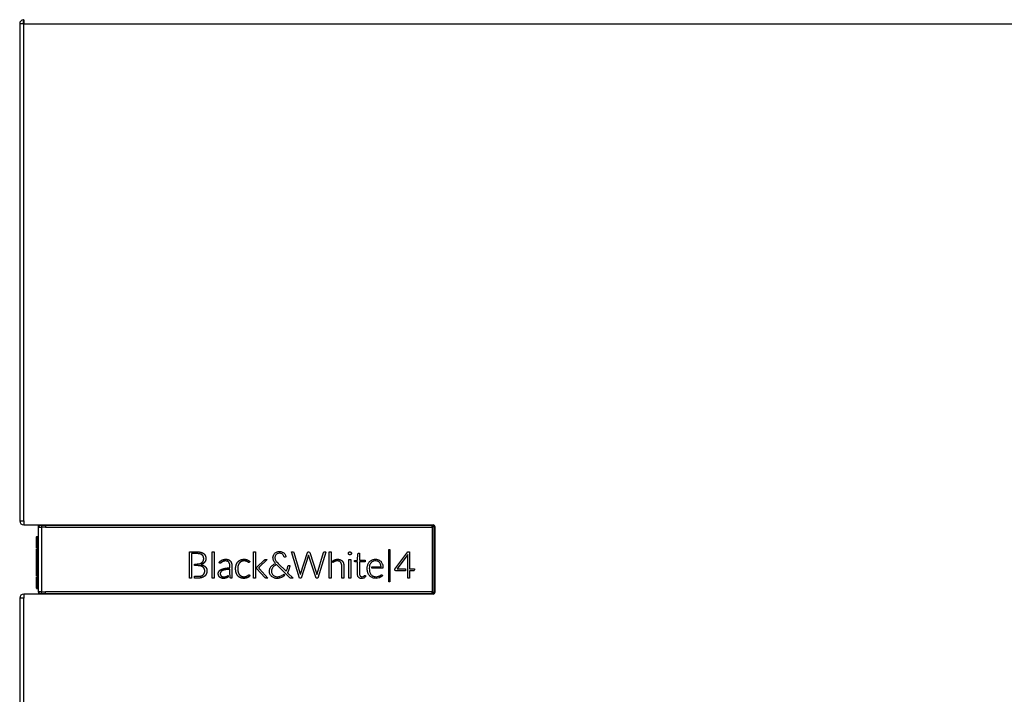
# Model space of a CAD drawing. Header units: millimetres. Extents: x 0 to 287, y 0 to 200.
# Tile 20 of 45: x 116 to 145, y 152 to 172. Entities that reach past the tile are written whole.
import ezdxf

# ---------------------------------------------------------------- set-up
doc = ezdxf.new("R2010")
doc.units = ezdxf.units.MM
doc.layers.add('134.135_BW4_CTM-', color=7, linetype='Continuous')
doc.layers.add('Standard', color=7, linetype='Continuous')

# ---------------------------------------------------------------- blocks, each defined once
blk = doc.blocks.new('SE2')
at = {"layer": '134.135_BW4_CTM-', "color": 7, "linetype": 'Continuous'}
for p, q in [((116.172, 171.78), (116.172, 171.882)), ((116.182, 171.882), (116.182, 171.762)), ((116.182, 171.762), (116.062, 171.762)), ((116.062, 171.762), (116.062, 157.402)), ((116.182, 157.402), (116.182, 171.762)), ((116.182, 171.762), (162.942, 171.762)), ((116.062, 157.402), (116.182, 157.402)), ((116.182, 157.402), (116.182, 157.282)), ((116.182, 157.282), (128.012, 157.282)), ((116.592, 157.222), (116.592, 157.221)), ((116.592, 157.221), (116.592, 155.344)), ((116.642, 157.272), (116.642, 157.272)), ((116.642, 157.272), (116.812, 157.272)), ((116.692, 157.271), (116.692, 157.221)), ((116.692, 157.221), (116.692, 155.344)), ((116.812, 157.272), (116.812, 157.282)), ((116.812, 157.271), (116.812, 157.272)), ((116.812, 157.272), (127.982, 157.272)), ((116.812, 157.271), (116.812, 157.221)), ((116.812, 157.271), (127.982, 157.271)), ((116.812, 157.221), (127.981, 157.221)), ((127.981, 157.221), (127.981, 155.343)), ((127.982, 157.272), (127.982, 157.282)), ((127.982, 157.271), (127.982, 157.272)), ((128.031, 157.222), (128.031, 155.342)), ((128.031, 157.222), (128.032, 157.222)), ((128.032, 157.222), (128.032, 155.342)), ((128.032, 157.222), (128.052, 157.222)), ((128.052, 157.222), (128.052, 155.342)), ((128.062, 157.232), (128.062, 155.332)), ((116.55, 156.615), (116.55, 156.935)), ((116.559, 156.945), (116.59, 156.946)), ((116.559, 156.945), (116.559, 156.617)), ((116.59, 156.597), (116.59, 156.946)), ((116.55, 155.808), (116.55, 156.586)), ((116.55, 156.585), (116.55, 156.583)), ((116.59, 156.597), (116.559, 156.596)), ((116.59, 156.597), (116.559, 156.596)), ((116.559, 156.596), (116.559, 155.798)), ((116.559, 156.593), (116.559, 156.595)), ((126.732, 155.633), (126.732, 156.569)), ((126.732, 156.569), (126.758, 156.569)), ((126.758, 156.569), (126.758, 155.633)), ((116.59, 156.243), (116.592, 156.243)), ((120.968, 155.743), (120.968, 156.504)), ((120.968, 156.504), (121.104, 156.504)), ((121.063, 156.452), (121.03, 156.452)), ((121.03, 156.452), (121.03, 155.743)), ((121.109, 156.452), (121.063, 156.452)), ((121.104, 156.504), (121.149, 156.504)), ((121.294, 156.493), (121.301, 156.491)), ((121.301, 156.491), (121.309, 156.489)), ((121.335, 156.414), (121.329, 156.419)), ((121.34, 156.409), (121.335, 156.414)), ((121.369, 156.243), (121.37, 156.247)), ((121.37, 156.247), (121.372, 156.252)), ((121.376, 156.457), (121.381, 156.453)), ((121.381, 156.453), (121.386, 156.448)), ((121.425, 156.397), (121.428, 156.391)), ((121.428, 156.391), (121.431, 156.385)), ((121.433, 156.249), (121.431, 156.245)), ((121.435, 156.254), (121.433, 156.249)), ((121.625, 155.743), (121.625, 156.507)), ((121.625, 156.507), (121.684, 156.507)), ((121.684, 156.507), (121.684, 155.743)), ((121.909, 156.265), (121.917, 156.268)), ((121.917, 156.268), (121.925, 156.272)), ((121.954, 156.23), (121.949, 156.228)), ((121.958, 156.232), (121.954, 156.23)), ((122.093, 156.278), (122.099, 156.276)), ((122.099, 156.276), (122.104, 156.274)), ((122.149, 156.24), (122.157, 156.232)), ((122.435, 156.266), (122.442, 156.269)), ((122.442, 156.269), (122.45, 156.272)), ((122.603, 156.234), (122.6, 156.235)), ((122.607, 156.233), (122.603, 156.234)), ((122.633, 156.275), (122.639, 156.272)), ((122.639, 156.272), (122.646, 156.27)), ((122.816, 155.743), (122.816, 156.507)), ((122.816, 156.507), (122.875, 156.507)), ((122.875, 156.507), (122.875, 155.743)), ((122.915, 156.058), (123.127, 156.26)), ((123.219, 156.281), (122.984, 156.058)), ((123.127, 156.26), (123.133, 156.266)), ((123.144, 156.276), (123.146, 156.276)), ((123.146, 156.276), (123.147, 156.277)), ((123.186, 156.281), (123.206, 156.281)), ((123.206, 156.281), (123.219, 156.281)), ((123.383, 156.349), (123.386, 156.37)), ((123.384, 156.318), (123.383, 156.349)), ((123.385, 156.3), (123.384, 156.318)), ((123.39, 156.281), (123.385, 156.3)), ((123.386, 156.37), (123.393, 156.394)), ((123.397, 156.259), (123.39, 156.281)), ((123.393, 156.394), (123.399, 156.41)), ((123.399, 156.253), (123.397, 156.259)), ((123.399, 156.41), (123.404, 156.419)), ((123.406, 156.239), (123.399, 156.253)), ((123.404, 156.419), (123.416, 156.437)), ((123.418, 156.218), (123.406, 156.239)), ((123.416, 156.437), (123.429, 156.454)), ((123.429, 156.454), (123.441, 156.465)), ((123.444, 156.371), (123.44, 156.35)), ((123.44, 156.35), (123.44, 156.322)), ((123.44, 156.322), (123.443, 156.299)), ((123.441, 156.465), (123.449, 156.471)), ((123.443, 156.299), (123.449, 156.281)), ((123.448, 156.383), (123.444, 156.371)), ((123.456, 156.4), (123.448, 156.383)), ((123.449, 156.471), (123.467, 156.484)), ((123.449, 156.281), (123.458, 156.26)), ((123.469, 156.418), (123.456, 156.4)), ((123.458, 156.26), (123.465, 156.247)), ((123.465, 156.247), (123.478, 156.227)), ((123.467, 156.484), (123.487, 156.494)), ((123.474, 156.425), (123.469, 156.418)), ((123.489, 156.437), (123.474, 156.425)), ((123.487, 156.494), (123.503, 156.501)), ((123.507, 156.448), (123.489, 156.437)), ((123.503, 156.501), (123.508, 156.502)), ((123.516, 156.453), (123.507, 156.448)), ((123.508, 156.502), (123.533, 156.509)), ((123.534, 156.458), (123.516, 156.453)), ((123.533, 156.509), (123.554, 156.511)), ((123.557, 156.462), (123.534, 156.458)), ((123.554, 156.511), (123.585, 156.512)), ((123.577, 156.464), (123.557, 156.462)), ((123.594, 156.463), (123.577, 156.464)), ((123.585, 156.512), (123.61, 156.51)), ((123.612, 156.459), (123.594, 156.463)), ((123.61, 156.51), (123.634, 156.504)), ((123.626, 156.455), (123.612, 156.459)), ((123.645, 156.444), (123.626, 156.455)), ((123.634, 156.504), (123.652, 156.497)), ((123.664, 156.43), (123.645, 156.444)), ((123.652, 156.497), (123.673, 156.487)), ((123.68, 156.411), (123.664, 156.43)), ((123.673, 156.487), (123.693, 156.474)), ((123.689, 156.397), (123.68, 156.411)), ((123.707, 156.354), (123.689, 156.397)), ((123.693, 156.474), (123.707, 156.463)), ((123.707, 156.463), (123.721, 156.447)), ((123.72, 156.347), (123.707, 156.354)), ((123.738, 156.35), (123.72, 156.347)), ((123.721, 156.447), (123.735, 156.428)), ((123.735, 156.428), (123.744, 156.412)), ((123.757, 156.356), (123.738, 156.35)), ((123.744, 156.412), (123.749, 156.398)), ((123.749, 156.398), (123.755, 156.379)), ((123.755, 156.379), (123.757, 156.356)), ((124.146, 155.744), (123.917, 156.504)), ((123.917, 156.504), (123.955, 156.504)), ((123.955, 156.504), (123.98, 156.499)), ((123.98, 156.499), (123.986, 156.488)), ((123.986, 156.488), (124.159, 155.898)), ((124.179, 155.863), (124.383, 156.485)), ((124.411, 156.404), (124.196, 155.744)), ((124.383, 156.485), (124.393, 156.499)), ((124.393, 156.499), (124.405, 156.504)), ((124.405, 156.504), (124.437, 156.498)), ((124.413, 156.409), (124.411, 156.404)), ((124.628, 155.747), (124.413, 156.409)), ((124.437, 156.498), (124.443, 156.488)), ((124.443, 156.488), (124.631, 155.916)), ((124.659, 155.865), (124.841, 156.485)), ((124.906, 156.498), (124.68, 155.744)), ((124.841, 156.485), (124.85, 156.499)), ((124.85, 156.499), (124.861, 156.504)), ((124.861, 156.504), (124.904, 156.504)), ((124.904, 156.504), (124.906, 156.498)), ((125.008, 155.743), (125.008, 156.507)), ((125.008, 156.507), (125.067, 156.507)), ((125.067, 156.507), (125.067, 155.743)), ((125.113, 156.241), (125.142, 156.26)), ((125.113, 156.192), (125.113, 156.241)), ((125.142, 156.26), (125.144, 156.262)), ((125.144, 156.262), (125.152, 156.266)), ((125.325, 156.277), (125.33, 156.275)), ((125.33, 156.275), (125.336, 156.273)), ((125.383, 156.238), (125.387, 156.234)), ((125.387, 156.234), (125.391, 156.23)), ((125.566, 156.475), (125.566, 156.476)), ((125.566, 156.476), (125.567, 156.476)), ((125.566, 156.442), (125.566, 156.443)), ((125.567, 156.441), (125.566, 156.442)), ((125.575, 156.489), (125.576, 156.49)), ((125.576, 156.429), (125.575, 156.429)), ((125.576, 156.49), (125.576, 156.49)), ((125.576, 156.428), (125.576, 156.429)), ((125.577, 155.744), (125.577, 156.28)), ((125.577, 156.28), (125.635, 156.28)), ((125.589, 156.499), (125.591, 156.5)), ((125.589, 156.499), (125.589, 156.499)), ((125.589, 156.419), (125.589, 156.42)), ((125.59, 156.419), (125.589, 156.419)), ((125.621, 156.5), (125.623, 156.499)), ((125.623, 156.419), (125.622, 156.419)), ((125.623, 156.499), (125.624, 156.499)), ((125.624, 156.42), (125.623, 156.419)), ((125.635, 156.28), (125.635, 155.744)), ((125.636, 156.49), (125.637, 156.49)), ((125.637, 156.429), (125.636, 156.428)), ((125.637, 156.49), (125.637, 156.489)), ((125.637, 156.429), (125.637, 156.429)), ((125.646, 156.476), (125.646, 156.476)), ((125.646, 156.476), (125.646, 156.475)), ((125.646, 156.443), (125.646, 156.442)), ((125.646, 156.442), (125.646, 156.441)), ((125.736, 156.258), (125.827, 156.265)), ((125.736, 156.231), (125.736, 156.258)), ((125.74, 156.223), (125.736, 156.231)), ((125.827, 156.265), (125.839, 156.443)), ((125.839, 156.443), (125.845, 156.462)), ((125.845, 156.462), (125.853, 156.466)), ((125.853, 156.466), (125.884, 156.466)), ((125.884, 156.466), (125.884, 156.264)), ((125.884, 156.264), (126.051, 156.264)), ((126.051, 156.264), (126.051, 156.218)), ((126.175, 156.22), (126.187, 156.23)), ((126.187, 156.23), (126.203, 156.243)), ((126.203, 156.243), (126.221, 156.255)), ((126.221, 156.255), (126.239, 156.266)), ((126.239, 156.266), (126.254, 156.273)), ((126.254, 156.273), (126.256, 156.273)), ((126.256, 156.273), (126.28, 156.281)), ((126.273, 156.228), (126.268, 156.226)), ((126.291, 156.235), (126.273, 156.228)), ((126.28, 156.281), (126.301, 156.285)), ((126.314, 156.24), (126.291, 156.235)), ((126.301, 156.285), (126.32, 156.288)), ((126.341, 156.242), (126.314, 156.24)), ((126.32, 156.288), (126.351, 156.289)), ((126.369, 156.242), (126.341, 156.242)), ((126.351, 156.289), (126.379, 156.288)), ((126.39, 156.238), (126.369, 156.242)), ((126.379, 156.288), (126.4, 156.284)), ((126.409, 156.233), (126.39, 156.238)), ((126.4, 156.284), (126.427, 156.276)), ((126.425, 156.225), (126.409, 156.233)), ((126.427, 156.276), (126.44, 156.271)), ((126.44, 156.271), (126.444, 156.269)), ((126.444, 156.269), (126.462, 156.258)), ((126.462, 156.258), (126.48, 156.246)), ((126.48, 156.246), (126.496, 156.233)), ((126.496, 156.233), (126.505, 156.223)), ((126.902, 156.004), (127.281, 156.505)), ((127.28, 156.423), (126.97, 156.008)), ((127.279, 156.417), (127.28, 156.423)), ((127.279, 155.743), (127.279, 156.417)), ((127.281, 156.505), (127.333, 156.505)), ((127.333, 156.505), (127.333, 156.008)), ((121.119, 156.104), (121.119, 156.152)), ((121.119, 156.152), (121.135, 156.152)), ((121.147, 156.104), (121.119, 156.104)), ((121.135, 156.152), (121.161, 156.152)), ((121.272, 156.163), (121.278, 156.165)), ((121.278, 156.165), (121.284, 156.167)), ((121.299, 156.093), (121.293, 156.095)), ((121.305, 156.091), (121.299, 156.093)), ((121.31, 156.135), (121.305, 156.134)), ((121.305, 156.134), (121.315, 156.132)), ((121.333, 156.196), (121.337, 156.199)), ((121.337, 156.199), (121.34, 156.203)), ((121.353, 156.155), (121.349, 156.153)), ((121.358, 156.158), (121.353, 156.155)), ((121.36, 156.063), (121.356, 156.067)), ((121.365, 156.06), (121.36, 156.063)), ((121.398, 156.017), (121.396, 156.021)), ((121.4, 156.012), (121.398, 156.017)), ((121.402, 156.197), (121.399, 156.193)), ((121.406, 156.201), (121.402, 156.197)), ((121.42, 156.082), (121.425, 156.077)), ((121.425, 156.077), (121.431, 156.071)), ((121.817, 155.935), (121.824, 155.945)), ((121.875, 155.988), (121.889, 155.995)), ((121.879, 156.184), (121.877, 156.182)), ((121.881, 156.186), (121.879, 156.184)), ((121.909, 156.207), (121.906, 156.205)), ((121.912, 156.209), (121.909, 156.207)), ((121.93, 155.965), (121.919, 155.96)), ((121.977, 156.024), (121.998, 156.028)), ((122.013, 155.987), (122.004, 155.986)), ((122.022, 155.989), (122.013, 155.987)), ((122.111, 156.197), (122.104, 156.207)), ((122.184, 156.179), (122.187, 156.167)), ((122.196, 156.058), (122.196, 156.014)), ((122.196, 156.014), (122.196, 155.743)), ((122.316, 156.116), (122.319, 156.124)), ((122.319, 156.124), (122.321, 156.133)), ((122.361, 156.206), (122.366, 156.212)), ((122.366, 156.212), (122.371, 156.218)), ((122.375, 156.108), (122.373, 156.101)), ((122.378, 156.115), (122.375, 156.108)), ((122.412, 156.18), (122.408, 156.175)), ((122.415, 156.184), (122.412, 156.18)), ((122.47, 156.225), (122.464, 156.222)), ((122.475, 156.227), (122.47, 156.225)), ((122.641, 156.218), (122.639, 156.22)), ((122.644, 156.217), (122.641, 156.218)), ((122.665, 156.203), (122.664, 156.204)), ((122.668, 156.201), (122.665, 156.203)), ((122.692, 156.198), (122.691, 156.197)), ((122.692, 156.198), (122.692, 156.198)), ((122.711, 156.226), (122.712, 156.225)), ((122.712, 156.225), (122.711, 156.226)), ((122.913, 156.057), (122.915, 156.058)), ((122.913, 156.015), (122.913, 156.057)), ((123.147, 155.764), (122.913, 156.015)), ((122.963, 156.038), (122.963, 156.038)), ((122.963, 156.038), (122.964, 156.037)), ((122.968, 156.042), (122.967, 156.041)), ((122.969, 156.043), (122.968, 156.042)), ((122.971, 156.031), (122.972, 156.03)), ((122.972, 156.03), (122.973, 156.029)), ((122.99, 156.011), (123.236, 155.743)), ((123.279, 155.959), (123.282, 155.979)), ((123.279, 155.928), (123.279, 155.959)), ((123.282, 155.979), (123.289, 156.004)), ((123.289, 156.004), (123.295, 156.021)), ((123.295, 156.021), (123.298, 156.027)), ((123.298, 156.027), (123.31, 156.049)), ((123.31, 156.049), (123.323, 156.069)), ((123.323, 156.069), (123.335, 156.085)), ((123.335, 156.085), (123.338, 156.087)), ((123.338, 156.087), (123.357, 156.106)), ((123.342, 155.976), (123.339, 155.955)), ((123.339, 155.955), (123.34, 155.922)), ((123.348, 155.998), (123.342, 155.976)), ((123.356, 156.017), (123.348, 155.998)), ((123.367, 156.039), (123.356, 156.017)), ((123.357, 156.106), (123.377, 156.123)), ((123.376, 156.052), (123.367, 156.039)), ((123.39, 156.068), (123.376, 156.052)), ((123.377, 156.123), (123.394, 156.136)), ((123.409, 156.087), (123.39, 156.068)), ((123.394, 156.136), (123.406, 156.143)), ((123.406, 156.143), (123.432, 156.157)), ((123.422, 156.097), (123.409, 156.087)), ((123.433, 156.196), (123.418, 156.218)), ((123.442, 156.112), (123.422, 156.097)), ((123.432, 156.157), (123.455, 156.168)), ((123.449, 156.174), (123.433, 156.196)), ((123.468, 156.126), (123.442, 156.112)), ((123.455, 156.168), (123.449, 156.174)), ((123.48, 156.132), (123.468, 156.126)), ((123.478, 156.227), (123.499, 156.202)), ((123.486, 156.135), (123.48, 156.132)), ((123.873, 155.755), (123.486, 156.135)), ((123.499, 156.202), (123.528, 156.171)), ((123.528, 156.171), (123.76, 155.942)), ((123.767, 155.942), (123.786, 155.984)), ((123.786, 155.984), (123.799, 156.02)), ((123.799, 156.02), (123.805, 156.039)), ((123.805, 156.039), (123.811, 156.068)), ((123.811, 156.068), (123.815, 156.094)), ((123.815, 156.094), (123.821, 156.106)), ((123.834, 155.968), (123.82, 155.939)), ((123.821, 156.106), (123.83, 156.111)), ((123.83, 156.111), (123.867, 156.111)), ((123.845, 155.994), (123.834, 155.968)), ((123.854, 156.024), (123.845, 155.994)), ((123.862, 156.058), (123.854, 156.024)), ((123.866, 156.09), (123.862, 156.058)), ((123.867, 156.111), (123.866, 156.09)), ((125.145, 156.214), (125.142, 156.213)), ((125.152, 156.218), (125.145, 156.214)), ((125.34, 156.2), (125.336, 156.204)), ((125.344, 156.194), (125.34, 156.2)), ((125.373, 156.009), (125.373, 156.052)), ((125.373, 155.743), (125.373, 156.009)), ((125.419, 156.176), (125.421, 156.17)), ((125.421, 156.17), (125.422, 156.164)), ((125.432, 156.052), (125.432, 156.009)), ((125.432, 156.009), (125.432, 155.743)), ((125.762, 156.218), (125.74, 156.223)), ((125.825, 156.218), (125.762, 156.218)), ((125.825, 155.861), (125.825, 156.218)), ((126.051, 156.218), (125.884, 156.218)), ((125.884, 156.218), (125.885, 155.848)), ((126.107, 156.042), (126.109, 156.068)), ((126.107, 156.005), (126.107, 156.042)), ((126.108, 155.981), (126.107, 156.005)), ((126.11, 155.958), (126.108, 155.981)), ((126.109, 156.068), (126.113, 156.093)), ((126.115, 155.934), (126.11, 155.958)), ((126.113, 156.093), (126.12, 156.121)), ((126.12, 156.121), (126.125, 156.137)), ((126.125, 156.137), (126.132, 156.153)), ((126.132, 156.153), (126.142, 156.172)), ((126.142, 156.172), (126.153, 156.191)), ((126.153, 156.191), (126.165, 156.208)), ((126.165, 156.208), (126.175, 156.22)), ((126.169, 156.074), (126.165, 156.035)), ((126.165, 156.035), (126.168, 155.973)), ((126.168, 155.973), (126.174, 155.94)), ((126.175, 156.107), (126.169, 156.074)), ((126.184, 156.133), (126.175, 156.107)), ((126.192, 156.15), (126.184, 156.133)), ((126.204, 156.17), (126.192, 156.15)), ((126.218, 156.188), (126.204, 156.17)), ((126.22, 156.191), (126.218, 156.188)), ((126.232, 156.202), (126.22, 156.191)), ((126.249, 156.215), (126.232, 156.202)), ((126.237, 156.029), (126.237, 156.07)), ((126.237, 156.07), (126.5, 156.07)), ((126.544, 156.029), (126.237, 156.029)), ((126.268, 156.226), (126.249, 156.215)), ((126.443, 156.214), (126.425, 156.225)), ((126.459, 156.2), (126.443, 156.214)), ((126.47, 156.188), (126.459, 156.2)), ((126.481, 156.17), (126.47, 156.188)), ((126.491, 156.151), (126.481, 156.17)), ((126.493, 156.146), (126.491, 156.151)), ((126.502, 156.115), (126.493, 156.146)), ((126.5, 156.07), (126.508, 156.075)), ((126.508, 156.075), (126.502, 156.115)), ((126.505, 156.223), (126.51, 156.217)), ((126.51, 156.217), (126.522, 156.199)), ((126.522, 156.199), (126.533, 156.181)), ((126.533, 156.181), (126.542, 156.161)), ((126.542, 156.161), (126.548, 156.146)), ((126.556, 156.034), (126.544, 156.029)), ((126.548, 156.146), (126.555, 156.116)), ((126.555, 156.116), (126.559, 156.088)), ((126.561, 156.049), (126.556, 156.034)), ((126.559, 156.088), (126.561, 156.049)), ((126.907, 155.972), (126.902, 156.004)), ((126.913, 155.964), (126.907, 155.972)), ((126.934, 155.959), (126.913, 155.964)), ((127.209, 155.959), (126.934, 155.959)), ((126.97, 156.008), (127.209, 156.008)), ((127.209, 156.008), (127.209, 155.959)), ((127.333, 156.008), (127.471, 156.008)), ((127.456, 155.959), (127.333, 155.959)), ((127.333, 155.959), (127.333, 155.743)), ((127.465, 155.963), (127.456, 155.959)), ((127.471, 155.981), (127.465, 155.963)), ((127.471, 156.008), (127.471, 155.981)), ((116.55, 155.802), (116.55, 155.801)), ((116.55, 155.453), (116.55, 155.778)), ((116.559, 155.798), (116.59, 155.796)), ((116.559, 155.791), (116.559, 155.793)), ((116.559, 155.791), (116.59, 155.79)), ((116.559, 155.791), (116.59, 155.79)), ((116.559, 155.78), (116.559, 155.443)), ((116.59, 155.442), (116.59, 155.796)), ((121.03, 155.743), (120.968, 155.743)), ((121.119, 155.743), (121.119, 155.796)), ((121.119, 155.796), (121.151, 155.796)), ((121.147, 155.743), (121.119, 155.743)), ((121.325, 155.758), (121.317, 155.755)), ((121.333, 155.76), (121.325, 155.758)), ((121.356, 155.832), (121.363, 155.837)), ((121.363, 155.837), (121.369, 155.843)), ((121.406, 155.799), (121.401, 155.795)), ((121.412, 155.804), (121.406, 155.799)), ((121.457, 155.866), (121.454, 155.859)), ((121.46, 155.872), (121.457, 155.866)), ((121.684, 155.743), (121.625, 155.743)), ((121.815, 155.808), (121.811, 155.817)), ((121.849, 155.766), (121.843, 155.771)), ((121.865, 155.837), (121.868, 155.831)), ((121.877, 155.929), (121.872, 155.922)), ((121.887, 155.805), (121.891, 155.802)), ((121.897, 155.742), (121.888, 155.745)), ((121.918, 155.787), (121.924, 155.785)), ((122.007, 155.741), (122.002, 155.74)), ((122.012, 155.742), (122.007, 155.741)), ((122.011, 155.786), (122.015, 155.787)), ((122.015, 155.787), (122.019, 155.788)), ((122.061, 155.76), (122.054, 155.757)), ((122.058, 155.803), (122.062, 155.805)), ((122.081, 155.819), (122.084, 155.822)), ((122.084, 155.822), (122.084, 155.773)), ((122.138, 155.865), (122.138, 155.897)), ((122.141, 155.823), (122.138, 155.865)), ((122.141, 155.823), (122.141, 155.823)), ((122.32, 155.896), (122.317, 155.905)), ((122.322, 155.888), (122.32, 155.896)), ((122.367, 155.81), (122.362, 155.815)), ((122.372, 155.804), (122.367, 155.81)), ((122.374, 155.922), (122.376, 155.915)), ((122.376, 155.915), (122.378, 155.908)), ((122.408, 155.849), (122.412, 155.844)), ((122.412, 155.844), (122.416, 155.839)), ((122.44, 155.755), (122.433, 155.758)), ((122.447, 155.752), (122.44, 155.755)), ((122.463, 155.803), (122.468, 155.8)), ((122.468, 155.8), (122.474, 155.798)), ((122.592, 155.742), (122.588, 155.741)), ((122.597, 155.743), (122.592, 155.742)), ((122.6, 155.792), (122.604, 155.794)), ((122.604, 155.794), (122.609, 155.795)), ((122.644, 155.758), (122.64, 155.756)), ((122.643, 155.811), (122.646, 155.813)), ((122.648, 155.76), (122.644, 155.758)), ((122.646, 155.813), (122.649, 155.815)), ((122.67, 155.831), (122.672, 155.832)), ((122.672, 155.832), (122.674, 155.834)), ((122.687, 155.783), (122.684, 155.78)), ((122.69, 155.785), (122.687, 155.783)), ((122.689, 155.843), (122.691, 155.843)), ((122.691, 155.843), (122.692, 155.843)), ((122.875, 155.743), (122.816, 155.743)), ((123.236, 155.743), (123.209, 155.743)), ((123.281, 155.908), (123.279, 155.928)), ((123.285, 155.889), (123.281, 155.908)), ((123.291, 155.868), (123.285, 155.889)), ((123.295, 155.859), (123.291, 155.868)), ((123.301, 155.847), (123.295, 155.859)), ((123.313, 155.828), (123.301, 155.847)), ((123.326, 155.811), (123.313, 155.828)), ((123.34, 155.796), (123.326, 155.811)), ((123.34, 155.922), (123.343, 155.904)), ((123.343, 155.793), (123.34, 155.796)), ((123.343, 155.904), (123.35, 155.884)), ((123.355, 155.783), (123.343, 155.793)), ((123.35, 155.884), (123.357, 155.869)), ((123.374, 155.77), (123.355, 155.783)), ((123.357, 155.869), (123.359, 155.866)), ((123.359, 155.866), (123.371, 155.849)), ((123.371, 155.849), (123.385, 155.833)), ((123.393, 155.76), (123.374, 155.77)), ((123.385, 155.833), (123.398, 155.821)), ((123.413, 155.751), (123.393, 155.76)), ((123.398, 155.821), (123.415, 155.81)), ((123.426, 155.746), (123.413, 155.751)), ((123.415, 155.81), (123.435, 155.8)), ((123.448, 155.741), (123.426, 155.746)), ((123.435, 155.8), (123.453, 155.793)), ((123.469, 155.737), (123.448, 155.741)), ((123.453, 155.793), (123.468, 155.79)), ((123.468, 155.79), (123.491, 155.786)), ((123.488, 155.735), (123.469, 155.737)), ((123.506, 155.735), (123.488, 155.735)), ((123.491, 155.786), (123.528, 155.786)), ((123.535, 155.737), (123.506, 155.735)), ((123.528, 155.786), (123.554, 155.789)), ((123.564, 155.741), (123.535, 155.737)), ((123.554, 155.789), (123.581, 155.795)), ((123.574, 155.743), (123.564, 155.741)), ((123.598, 155.75), (123.574, 155.743)), ((123.581, 155.795), (123.592, 155.798)), ((123.592, 155.798), (123.619, 155.808)), ((123.627, 155.76), (123.598, 155.75)), ((123.619, 155.808), (123.642, 155.819)), ((123.647, 155.768), (123.627, 155.76)), ((123.642, 155.819), (123.651, 155.825)), ((123.67, 155.78), (123.647, 155.768)), ((123.651, 155.825), (123.674, 155.84)), ((123.695, 155.797), (123.67, 155.78)), ((123.674, 155.84), (123.696, 155.858)), ((123.71, 155.808), (123.695, 155.797)), ((123.696, 155.858), (123.729, 155.825)), ((123.729, 155.825), (123.71, 155.808)), ((123.76, 155.942), (123.767, 155.942)), ((123.82, 155.939), (123.798, 155.905)), ((123.798, 155.905), (123.803, 155.899)), ((123.803, 155.899), (123.962, 155.743)), ((123.886, 155.746), (123.873, 155.755)), ((123.927, 155.743), (123.886, 155.746)), ((123.962, 155.743), (123.927, 155.743)), ((124.196, 155.744), (124.146, 155.744)), ((124.159, 155.898), (124.173, 155.846)), ((124.173, 155.846), (124.179, 155.863)), ((124.628, 155.744), (124.628, 155.747)), ((124.68, 155.744), (124.628, 155.744)), ((124.631, 155.916), (124.653, 155.846)), ((124.653, 155.846), (124.659, 155.865)), ((125.067, 155.743), (125.008, 155.743)), ((125.432, 155.743), (125.373, 155.743)), ((125.635, 155.744), (125.577, 155.744)), ((125.827, 155.832), (125.825, 155.861)), ((125.832, 155.809), (125.827, 155.832)), ((125.837, 155.794), (125.832, 155.809)), ((125.846, 155.779), (125.837, 155.794)), ((125.852, 155.77), (125.846, 155.779)), ((125.86, 155.762), (125.852, 155.77)), ((125.873, 155.753), (125.86, 155.762)), ((125.885, 155.745), (125.873, 155.753)), ((125.885, 155.848), (125.891, 155.825)), ((125.898, 155.74), (125.885, 155.745)), ((125.891, 155.825), (125.894, 155.818)), ((125.894, 155.818), (125.906, 155.802)), ((125.91, 155.737), (125.898, 155.74)), ((125.906, 155.802), (125.91, 155.798)), ((125.91, 155.798), (125.928, 155.789)), ((125.943, 155.735), (125.91, 155.737)), ((125.928, 155.789), (125.94, 155.786)), ((125.94, 155.786), (125.965, 155.786)), ((125.964, 155.736), (125.943, 155.735)), ((125.986, 155.741), (125.964, 155.736)), ((125.965, 155.786), (125.986, 155.791)), ((125.986, 155.791), (126.009, 155.803)), ((126.004, 155.747), (125.986, 155.741)), ((126.024, 155.756), (126.004, 155.747)), ((126.009, 155.803), (126.025, 155.816)), ((126.041, 155.767), (126.024, 155.756)), ((126.025, 155.816), (126.029, 155.818)), ((126.029, 155.818), (126.039, 155.822)), ((126.039, 155.822), (126.046, 155.817)), ((126.064, 155.788), (126.041, 155.767)), ((126.046, 155.817), (126.064, 155.788)), ((126.121, 155.911), (126.115, 155.934)), ((126.127, 155.893), (126.121, 155.911)), ((126.136, 155.873), (126.127, 155.893)), ((126.146, 155.853), (126.136, 155.873)), ((126.157, 155.835), (126.146, 155.853)), ((126.169, 155.818), (126.157, 155.835)), ((126.179, 155.806), (126.169, 155.818)), ((126.174, 155.94), (126.181, 155.912)), ((126.194, 155.792), (126.179, 155.806)), ((126.181, 155.912), (126.183, 155.908)), ((126.183, 155.908), (126.192, 155.887)), ((126.192, 155.887), (126.202, 155.868)), ((126.21, 155.78), (126.194, 155.792)), ((126.202, 155.868), (126.213, 155.85)), ((126.227, 155.769), (126.21, 155.78)), ((126.213, 155.85), (126.222, 155.84)), ((126.222, 155.84), (126.237, 155.826)), ((126.245, 155.759), (126.227, 155.769)), ((126.237, 155.826), (126.254, 155.814)), ((126.26, 155.753), (126.245, 155.759)), ((126.254, 155.814), (126.272, 155.803)), ((126.283, 155.745), (126.26, 155.753)), ((126.272, 155.803), (126.283, 155.798)), ((126.283, 155.798), (126.304, 155.792)), ((126.304, 155.74), (126.283, 155.745)), ((126.304, 155.792), (126.325, 155.788)), ((126.323, 155.738), (126.304, 155.74)), ((126.366, 155.737), (126.323, 155.738)), ((126.325, 155.788), (126.345, 155.786)), ((126.345, 155.786), (126.38, 155.786)), ((126.407, 155.741), (126.366, 155.737)), ((126.38, 155.786), (126.406, 155.79)), ((126.406, 155.79), (126.429, 155.796)), ((126.439, 155.749), (126.407, 155.741)), ((126.429, 155.796), (126.452, 155.804)), ((126.464, 155.757), (126.439, 155.749)), ((126.452, 155.804), (126.476, 155.816)), ((126.491, 155.768), (126.464, 155.757)), ((126.476, 155.816), (126.506, 155.835)), ((126.513, 155.78), (126.491, 155.768)), ((126.506, 155.835), (126.518, 155.842)), ((126.534, 155.796), (126.513, 155.78)), ((126.518, 155.842), (126.533, 155.84)), ((126.533, 155.84), (126.553, 155.816)), ((126.553, 155.816), (126.534, 155.796)), ((127.333, 155.743), (127.279, 155.743)), ((116.559, 155.443), (116.59, 155.442)), ((126.758, 155.633), (126.732, 155.633)), ((116.182, 155.162), (116.062, 155.162)), ((116.062, 155.162), (116.062, 129.402)), ((128.012, 155.282), (116.182, 155.282)), ((116.182, 155.282), (116.182, 155.162)), ((116.182, 129.402), (116.182, 155.162)), ((116.592, 155.344), (116.592, 155.343)), ((116.623, 155.297), (116.642, 155.293)), ((116.642, 155.293), (116.642, 155.293)), ((116.812, 155.293), (116.642, 155.293)), ((116.692, 155.294), (116.692, 155.344)), ((127.981, 155.343), (116.812, 155.343)), ((116.812, 155.293), (116.812, 155.343)), ((127.982, 155.293), (116.812, 155.293)), ((116.812, 155.293), (116.812, 155.293)), ((127.982, 155.293), (116.812, 155.293)), ((116.812, 155.293), (116.812, 155.282)), ((127.982, 155.293), (127.982, 155.293)), ((127.982, 155.293), (127.982, 155.282)), ((128.031, 155.342), (128.032, 155.342)), ((128.032, 155.342), (128.052, 155.342))]:
    blk.add_line(p, q, dxfattribs=at)
for centre, radius, start, end in [((116.182, 171.762), 0.12, 94.7802, 180), ((116.182, 171.762), 0.12, 90, 94.7802), ((116.182, 171.762), 0.02, 120, 180), ((116.182, 171.762), 0.02, 90, 120), ((116.182, 157.402), 0.12, 180, 270), ((116.182, 157.402), 0.02, 180, 270), ((116.642, 157.221), 0.05, 90.3348, 179.9699), ((116.65, 157.221), 0.05, 91, 180), ((116.662, 157.221), 0.05, 91, 180), ((116.642, 157.292), 0.02, 270.5, 330.5732), ((116.636, 157.271), 0.00564, 5.3002, 15.0496), ((116.672, 158.916), 1.645, 268.9534, 270.6985), ((116.814, 123.592), 33.68, 90.0037, 90.2082), ((116.814, 123.854), 33.367, 90.0031, 90.2091), ((125.091, 157.307), 2.892, 358.3025, 359.2934), ((128.097, 152.87), 4.353, 90.8729, 91.5312), ((127.982, 157.222), 0.0498, 0, 90), ((127.982, 157.222), 0.049, 0.035, 89.965), ((128.012, 157.232), 0.05, 0, 90), ((127.982, 157.222), 0.0698, 0, 58.5838), ((116.56, 156.935), 0.01, 92, 180), ((116.59, 155.786), 0.01, 75.3701, 88), ((122.591, 155.914), 0.163, 307.5793, 322.4792), ((116.56, 155.453), 0.01, 180, 268), ((116.182, 155.162), 0.12, 90, 180), ((116.182, 155.162), 0.02, 90, 180), ((116.654, 147.91), 7.434, 89.7018, 90.4726), ((116.642, 155.344), 0.05, 180.0301, 269.6655), ((116.642, 155.343), 0.05, 180, 269.5), ((116.65, 155.344), 0.05, 180, 253.7285), ((116.662, 155.344), 0.05, 180, 269), ((116.673, 153.478), 1.816, 89.3837, 90.9645), ((116.636, 155.294), 0.00608, 345.7408, 354.3243), ((116.642, 155.273), 0.02, 29.4268, 89.5), ((116.814, 188.702), 33.359, 269.7908, 269.9969), ((116.814, 188.972), 33.679, 269.7918, 269.9963), ((123.63, 155.227), 4.353, 0.8729, 1.5312), ((128.067, 158.234), 2.892, 268.3025, 269.2934), ((127.982, 155.342), 0.049, 270.035, 359.965), ((127.982, 155.342), 0.0498, 270, 360), ((128.012, 155.332), 0.05, 270, 0), ((127.982, 155.342), 0.0698, 301.4213, 360)]:
    blk.add_arc(centre, radius, start, end, dxfattribs=at)
for centre, ratio in [((116.59, 156.397), 0.976873), ((116.59, 156.39), 0.844807)]:
    blk.add_ellipse(centre, major_axis=(-0.01, 0), ratio=ratio, start_param=4.459709, end_param=4.677482, dxfattribs=at)
for points, degree in [([(116.642, 157.272), (116.626, 157.272), (116.611, 157.266), (116.598, 157.253), (116.592, 157.238), (116.592, 157.222)], 5), ([(116.592, 157.221), (116.592, 157.221), (116.605, 157.221), (116.63, 157.221), (116.661, 157.221), (116.692, 157.221)], 5), ([(121.309, 156.489), (121.347, 156.476), (121.376, 156.457)], 2), ([(121.34, 156.203), (121.358, 156.221), (121.369, 156.243)], 2), ([(121.386, 156.448), (121.41, 156.426), (121.425, 156.397)], 2), ([(121.431, 156.245), (121.421, 156.222), (121.406, 156.201)], 2), ([(122.104, 156.274), (122.13, 156.26), (122.149, 156.24)], 2), ([(122.157, 156.232), (122.173, 156.208), (122.184, 156.179)], 2), ([(122.371, 156.218), (122.399, 156.246), (122.435, 156.266)], 2), ([(122.639, 156.22), (122.625, 156.226), (122.607, 156.233)], 2), ([(125.336, 156.273), (125.363, 156.259), (125.383, 156.238)], 2), ([(125.391, 156.23), (125.408, 156.206), (125.419, 156.176)], 2), ([(125.567, 156.476), (125.57, 156.484), (125.575, 156.489)], 2), ([(125.575, 156.429), (125.57, 156.435), (125.567, 156.441)], 2), ([(125.576, 156.49), (125.582, 156.495), (125.589, 156.499)], 2), ([(125.589, 156.42), (125.582, 156.423), (125.576, 156.428)], 2), ([(125.624, 156.499), (125.63, 156.495), (125.636, 156.49)], 2), ([(125.636, 156.428), (125.63, 156.423), (125.624, 156.42)], 2), ([(125.637, 156.489), (125.642, 156.484), (125.646, 156.476)], 2), ([(125.646, 156.441), (125.642, 156.435), (125.637, 156.429)], 2), ([(121.284, 156.167), (121.312, 156.179), (121.333, 156.196)], 2), ([(121.356, 156.067), (121.334, 156.081), (121.305, 156.091)], 2), ([(121.349, 156.153), (121.331, 156.143), (121.31, 156.135)], 2), ([(121.315, 156.132), (121.378, 156.116), (121.42, 156.082)], 2), ([(121.399, 156.193), (121.381, 156.174), (121.358, 156.158)], 2), ([(121.396, 156.021), (121.384, 156.043), (121.365, 156.06)], 2), ([(121.824, 155.945), (121.844, 155.969), (121.875, 155.988)], 2), ([(121.919, 155.96), (121.893, 155.946), (121.877, 155.929)], 2), ([(121.906, 156.205), (121.892, 156.195), (121.881, 156.186)], 2), ([(121.889, 155.995), (121.927, 156.012), (121.977, 156.024)], 2), ([(121.949, 156.228), (121.928, 156.219), (121.912, 156.209)], 2), ([(122.004, 155.986), (121.962, 155.977), (121.93, 155.965)], 2), ([(122.321, 156.133), (122.337, 156.173), (122.361, 156.206)], 2), ([(122.408, 156.175), (122.389, 156.148), (122.378, 156.115)], 2), ([(122.464, 156.222), (122.437, 156.207), (122.415, 156.184)], 2), ([(122.664, 156.204), (122.655, 156.21), (122.644, 156.217)], 2), ([(122.691, 156.197), (122.683, 156.192), (122.668, 156.201)], 2), ([(121.401, 155.795), (121.371, 155.774), (121.333, 155.76)], 2), ([(121.454, 155.859), (121.437, 155.828), (121.412, 155.804)], 2), ([(121.843, 155.771), (121.827, 155.787), (121.815, 155.808)], 2), ([(121.888, 155.745), (121.867, 155.753), (121.849, 155.766)], 2), ([(121.868, 155.831), (121.876, 155.816), (121.887, 155.805)], 2), ([(121.891, 155.802), (121.903, 155.792), (121.918, 155.787)], 2), ([(122.054, 155.757), (122.034, 155.748), (122.012, 155.742)], 2), ([(122.019, 155.788), (122.039, 155.794), (122.058, 155.803)], 2), ([(122.362, 155.815), (122.339, 155.847), (122.322, 155.888)], 2), ([(122.433, 155.758), (122.399, 155.776), (122.372, 155.804)], 2), ([(122.378, 155.908), (122.39, 155.875), (122.408, 155.849)], 2), ([(122.416, 155.839), (122.436, 155.817), (122.463, 155.803)], 2), ([(122.64, 155.756), (122.62, 155.749), (122.597, 155.743)], 2), ([(122.609, 155.795), (122.628, 155.803), (122.643, 155.811)], 2), ([(122.684, 155.78), (122.667, 155.769), (122.648, 155.76)], 2), ([(122.649, 155.815), (122.661, 155.823), (122.67, 155.831)], 2), ([(122.674, 155.834), (122.683, 155.841), (122.689, 155.843)], 2)]:
    blk.add_open_spline(points, degree=degree, dxfattribs=at)
for points, knots in [([(121.329, 156.419), (121.295, 156.439), (121.266, 156.445), (121.238, 156.45), (121.213, 156.451), (121.188, 156.452), (121.187, 156.452), (121.186, 156.452), (121.178, 156.452), (121.17, 156.452), (121.151, 156.452), (121.132, 156.452), (121.109, 156.452)], [0, 0, 0, 0.302264, 0.302264, 0.541149, 0.541149, 0.654812, 0.654812, 0.694729, 0.694729, 0.816263, 0.816263, 1, 1, 1]), ([(121.149, 156.504), (121.17, 156.504), (121.178, 156.504), (121.186, 156.504), (121.188, 156.504), (121.19, 156.504), (121.211, 156.503), (121.232, 156.503), (121.25, 156.501), (121.268, 156.498), (121.294, 156.493)], [0, 0, 0, 0.197734, 0.197734, 0.26829, 0.26829, 0.42683, 0.42683, 0.695771, 0.695771, 1, 1, 1]), ([(121.372, 156.252), (121.377, 156.265), (121.378, 156.275), (121.38, 156.285), (121.381, 156.29), (121.382, 156.296), (121.38, 156.317), (121.379, 156.338), (121.372, 156.36), (121.366, 156.383), (121.34, 156.409)], [0, 0, 0, 0.141572, 0.141572, 0.23405, 0.23405, 0.392207, 0.392207, 0.652444, 0.652444, 1, 1, 1]), ([(121.431, 156.385), (121.441, 156.353), (121.443, 156.33), (121.444, 156.306), (121.443, 156.293), (121.442, 156.279), (121.435, 156.254)], [0, 0, 0, 0.422167, 0.422167, 0.702504, 0.702504, 1, 1, 1]), ([(121.826, 156.202), (121.827, 156.203), (121.828, 156.204), (121.829, 156.205), (121.843, 156.218), (121.858, 156.232), (121.872, 156.242), (121.886, 156.252), (121.909, 156.265)], [0, 0, 0, 0.020941, 0.020941, 0.224954, 0.224954, 0.580818, 0.580818, 1, 1, 1]), ([(121.925, 156.272), (121.965, 156.287), (121.995, 156.289), (122.024, 156.29), (122.044, 156.289), (122.064, 156.288), (122.093, 156.278)], [0, 0, 0, 0.419004, 0.419004, 0.706356, 0.706356, 1, 1, 1]), ([(122.104, 156.207), (122.082, 156.228), (122.064, 156.233), (122.046, 156.238), (122.03, 156.239), (122.013, 156.241), (121.998, 156.24), (121.983, 156.239), (121.958, 156.232)], [0, 0, 0, 0.307143, 0.307143, 0.534368, 0.534368, 0.738807, 0.738807, 1, 1, 1]), ([(122.45, 156.272), (122.489, 156.286), (122.518, 156.288), (122.547, 156.29), (122.572, 156.288), (122.597, 156.287), (122.633, 156.275)], [0, 0, 0, 0.376238, 0.376238, 0.66465, 0.66465, 1, 1, 1]), ([(122.6, 156.235), (122.579, 156.24), (122.565, 156.24), (122.55, 156.241), (122.527, 156.24), (122.505, 156.239), (122.475, 156.227)], [0, 0, 0, 0.28036, 0.28036, 0.575241, 0.575241, 1, 1, 1]), ([(122.646, 156.27), (122.666, 156.26), (122.677, 156.253), (122.689, 156.246), (122.701, 156.235), (122.709, 156.228), (122.711, 156.226)], [0, 0, 0, 0.477114, 0.477114, 0.884651, 0.884651, 1, 1, 1]), ([(123.133, 156.266), (123.135, 156.268), (123.137, 156.27), (123.138, 156.271), (123.144, 156.276)], [0, 0, 0, 0.326869, 0.326869, 1, 1, 1]), ([(123.147, 156.277), (123.153, 156.28), (123.158, 156.28), (123.163, 156.281), (123.164, 156.281), (123.165, 156.281), (123.17, 156.281), (123.175, 156.281), (123.186, 156.281)], [0, 0, 0, 0.295389, 0.295389, 0.44856, 0.44856, 0.605319, 0.605319, 1, 1, 1]), ([(125.152, 156.266), (125.193, 156.285), (125.223, 156.288), (125.254, 156.29), (125.274, 156.288), (125.294, 156.287), (125.325, 156.277)], [0, 0, 0, 0.421976, 0.421976, 0.706086, 0.706086, 1, 1, 1]), ([(125.336, 156.204), (125.304, 156.236), (125.269, 156.239), (125.234, 156.241), (125.212, 156.239), (125.19, 156.236), (125.152, 156.218)], [0, 0, 0, 0.391516, 0.391516, 0.679393, 0.679393, 1, 1, 1]), ([(125.566, 156.443), (125.563, 156.45), (125.563, 156.458), (125.562, 156.466), (125.566, 156.475)], [0, 0, 0, 0.468595, 0.468595, 1, 1, 1]), ([(125.622, 156.419), (125.615, 156.416), (125.607, 156.416), (125.599, 156.416), (125.59, 156.419)], [0, 0, 0, 0.474749, 0.474749, 1, 1, 1]), ([(125.591, 156.5), (125.602, 156.503), (125.609, 156.502), (125.616, 156.501), (125.621, 156.5)], [0, 0, 0, 0.608376, 0.608376, 1, 1, 1]), ([(125.646, 156.475), (125.65, 156.466), (125.65, 156.458), (125.649, 156.45), (125.646, 156.443)], [0, 0, 0, 0.530087, 0.530087, 1, 1, 1]), ([(121.293, 156.095), (121.274, 156.099), (121.261, 156.101), (121.247, 156.103), (121.232, 156.103), (121.216, 156.104), (121.215, 156.104), (121.214, 156.104), (121.206, 156.104), (121.199, 156.104), (121.183, 156.104), (121.167, 156.104), (121.147, 156.104)], [0, 0, 0, 0.225654, 0.225654, 0.422556, 0.422556, 0.537151, 0.537151, 0.594887, 0.594887, 0.752469, 0.752469, 1, 1, 1]), ([(121.161, 156.152), (121.174, 156.152), (121.181, 156.152), (121.188, 156.152), (121.189, 156.152), (121.19, 156.152), (121.207, 156.153), (121.224, 156.153), (121.238, 156.155), (121.252, 156.158), (121.272, 156.163)], [0, 0, 0, 0.182825, 0.182825, 0.250115, 0.250115, 0.412517, 0.412517, 0.693022, 0.693022, 1, 1, 1]), ([(121.369, 155.843), (121.395, 155.871), (121.402, 155.895), (121.409, 155.918), (121.411, 155.939), (121.412, 155.961), (121.411, 155.968), (121.41, 155.976), (121.408, 155.987), (121.406, 155.998), (121.4, 156.012)], [0, 0, 0, 0.342458, 0.342458, 0.592457, 0.592457, 0.75256, 0.75256, 0.855972, 0.855972, 1, 1, 1]), ([(121.431, 156.071), (121.458, 156.039), (121.465, 156.015), (121.472, 155.991), (121.474, 155.969), (121.475, 155.948), (121.473, 155.928), (121.472, 155.908), (121.46, 155.872)], [0, 0, 0, 0.311886, 0.311886, 0.531764, 0.531764, 0.728144, 0.728144, 1, 1, 1]), ([(121.877, 156.182), (121.867, 156.174), (121.862, 156.173), (121.857, 156.172), (121.851, 156.173), (121.844, 156.174), (121.841, 156.179), (121.837, 156.184), (121.834, 156.189), (121.832, 156.193), (121.829, 156.197), (121.827, 156.201), (121.826, 156.202)], [0, 0, 0, 0.26111, 0.26111, 0.424218, 0.424218, 0.601555, 0.601555, 0.770783, 0.770783, 0.909453, 0.909453, 1, 1, 1]), ([(121.998, 156.028), (122.032, 156.034), (122.056, 156.036), (122.08, 156.039), (122.111, 156.04), (122.142, 156.04), (122.14, 156.042), (122.138, 156.043), (122.138, 156.049), (122.138, 156.055), (122.138, 156.066), (122.138, 156.078), (122.138, 156.084), (122.138, 156.09), (122.137, 156.109), (122.137, 156.128), (122.132, 156.149), (122.128, 156.17), (122.111, 156.197)], [0, 0, 0, 0.191409, 0.191409, 0.371915, 0.371915, 0.469488, 0.469488, 0.495168, 0.495168, 0.55213, 0.55213, 0.610391, 0.610391, 0.692259, 0.692259, 0.824954, 0.824954, 1, 1, 1]), ([(122.138, 155.897), (122.138, 155.913), (122.138, 155.932), (122.138, 155.95), (122.138, 155.966), (122.138, 155.982), (122.138, 155.989), (122.138, 155.996), (122.139, 155.998), (122.14, 156), (122.115, 155.998), (122.089, 155.996), (122.07, 155.994), (122.05, 155.993), (122.022, 155.989)], [0, 0, 0, 0.158555, 0.158555, 0.317137, 0.317137, 0.42181, 0.42181, 0.462722, 0.462722, 0.575814, 0.575814, 0.780585, 0.780585, 1, 1, 1]), ([(122.187, 156.167), (122.192, 156.148), (122.194, 156.135), (122.195, 156.122), (122.196, 156.108), (122.196, 156.095), (122.196, 156.085), (122.196, 156.076), (122.196, 156.058)], [0, 0, 0, 0.297387, 0.297387, 0.541151, 0.541151, 0.749218, 0.749218, 1, 1, 1]), ([(122.317, 155.905), (122.305, 155.949), (122.303, 156.002), (122.3, 156.055), (122.316, 156.116)], [0, 0, 0, 0.461455, 0.461455, 1, 1, 1]), ([(122.373, 156.101), (122.361, 156.049), (122.363, 156.004), (122.365, 155.959), (122.374, 155.922)], [0, 0, 0, 0.541593, 0.541593, 1, 1, 1]), ([(122.713, 156.224), (122.712, 156.222), (122.709, 156.218), (122.705, 156.214), (122.702, 156.209), (122.699, 156.204), (122.697, 156.202), (122.695, 156.2), (122.692, 156.198)], [0, 0, 0, 0.230611, 0.230611, 0.563589, 0.563589, 0.821104, 0.821104, 1, 1, 1]), ([(122.984, 156.058), (122.98, 156.053), (122.978, 156.051), (122.976, 156.05), (122.975, 156.048), (122.974, 156.047), (122.969, 156.043)], [0, 0, 0, 0.417833, 0.417833, 0.611628, 0.611628, 1, 1, 1]), ([(122.973, 156.029), (122.978, 156.024), (122.98, 156.022), (122.982, 156.02), (122.984, 156.018), (122.985, 156.016), (122.99, 156.011)], [0, 0, 0, 0.418876, 0.418876, 0.63491, 0.63491, 1, 1, 1]), ([(125.142, 156.213), (125.132, 156.206), (125.126, 156.201), (125.119, 156.196), (125.119, 156.196), (125.119, 156.196), (125.117, 156.195), (125.115, 156.193), (125.113, 156.192)], [0, 0, 0, 0.562939, 0.562939, 0.798205, 0.798205, 0.873573, 0.873573, 1, 1, 1]), ([(125.373, 156.052), (125.373, 156.07), (125.373, 156.077), (125.373, 156.084), (125.373, 156.085), (125.373, 156.087), (125.372, 156.104), (125.371, 156.122), (125.366, 156.144), (125.362, 156.166), (125.344, 156.194)], [0, 0, 0, 0.168097, 0.168097, 0.225458, 0.225458, 0.354741, 0.354741, 0.623349, 0.623349, 1, 1, 1]), ([(125.422, 156.164), (125.427, 156.144), (125.429, 156.131), (125.431, 156.117), (125.431, 156.103), (125.432, 156.088), (125.432, 156.086), (125.432, 156.084), (125.432, 156.077), (125.432, 156.07), (125.432, 156.052)], [0, 0, 0, 0.300112, 0.300112, 0.549811, 0.549811, 0.698834, 0.698834, 0.779314, 0.779314, 1, 1, 1]), ([(121.317, 155.755), (121.292, 155.749), (121.275, 155.747), (121.257, 155.745), (121.237, 155.744), (121.216, 155.743), (121.215, 155.743), (121.214, 155.743), (121.207, 155.743), (121.2, 155.743), (121.184, 155.743), (121.168, 155.743), (121.147, 155.743)], [0, 0, 0, 0.253367, 0.253367, 0.475123, 0.475123, 0.601335, 0.601335, 0.650045, 0.650045, 0.786266, 0.786266, 1, 1, 1]), ([(121.151, 155.796), (121.167, 155.796), (121.183, 155.796), (121.199, 155.796), (121.206, 155.796), (121.213, 155.796), (121.214, 155.796), (121.214, 155.796), (121.239, 155.797), (121.264, 155.798), (121.292, 155.804), (121.321, 155.81), (121.356, 155.832)], [0, 0, 0, 0.149546, 0.149546, 0.259082, 0.259082, 0.294411, 0.294411, 0.413265, 0.413265, 0.668227, 0.668227, 1, 1, 1]), ([(121.811, 155.817), (121.803, 155.84), (121.801, 155.87), (121.799, 155.9), (121.817, 155.935)], [0, 0, 0, 0.443899, 0.443899, 1, 1, 1]), ([(121.872, 155.922), (121.861, 155.904), (121.859, 155.882), (121.857, 155.86), (121.865, 155.837)], [0, 0, 0, 0.479637, 0.479637, 1, 1, 1]), ([(122.002, 155.74), (121.979, 155.736), (121.962, 155.735), (121.946, 155.735), (121.933, 155.735), (121.919, 155.736), (121.897, 155.742)], [0, 0, 0, 0.379181, 0.379181, 0.658766, 0.658766, 1, 1, 1]), ([(121.924, 155.785), (121.94, 155.781), (121.949, 155.781), (121.958, 155.78), (121.974, 155.781), (121.989, 155.781), (122.011, 155.786)], [0, 0, 0, 0.291344, 0.291344, 0.575717, 0.575717, 1, 1, 1]), ([(122.084, 155.773), (122.082, 155.772), (122.08, 155.771), (122.077, 155.769), (122.075, 155.768), (122.073, 155.767), (122.071, 155.766), (122.069, 155.765), (122.061, 155.76)], [0, 0, 0, 0.185687, 0.185687, 0.384392, 0.384392, 0.561327, 0.561327, 1, 1, 1]), ([(122.062, 155.805), (122.07, 155.81), (122.073, 155.812), (122.076, 155.815), (122.077, 155.816), (122.079, 155.817), (122.081, 155.819)], [0, 0, 0, 0.559047, 0.559047, 0.811734, 0.811734, 1, 1, 1]), ([(122.196, 155.743), (122.194, 155.743), (122.189, 155.743), (122.184, 155.743), (122.178, 155.743), (122.172, 155.743), (122.166, 155.744), (122.16, 155.745), (122.156, 155.748), (122.152, 155.751), (122.15, 155.757), (122.148, 155.764), (122.147, 155.769), (122.146, 155.775), (122.145, 155.787), (122.144, 155.799), (122.143, 155.809), (122.141, 155.819), (122.141, 155.823)], [0, 0, 0, 0.059278, 0.059278, 0.151493, 0.151493, 0.25451, 0.25451, 0.34494, 0.34494, 0.439258, 0.439258, 0.543147, 0.543147, 0.690626, 0.690626, 0.878767, 0.878767, 1, 1, 1]), ([(122.588, 155.741), (122.564, 155.737), (122.55, 155.737), (122.537, 155.736), (122.51, 155.738), (122.483, 155.739), (122.447, 155.752)], [0, 0, 0, 0.26526, 0.26526, 0.548958, 0.548958, 1, 1, 1]), ([(122.474, 155.798), (122.502, 155.787), (122.535, 155.785), (122.569, 155.783), (122.6, 155.792)], [0, 0, 0, 0.491314, 0.491314, 1, 1, 1]), ([(122.692, 155.843), (122.699, 155.842), (122.702, 155.839), (122.705, 155.835), (122.705, 155.835), (122.706, 155.834), (122.709, 155.83), (122.713, 155.826), (122.716, 155.822), (122.719, 155.818), (122.72, 155.815)], [0, 0, 0, 0.269134, 0.269134, 0.399474, 0.399474, 0.555492, 0.555492, 0.815783, 0.815783, 1, 1, 1]), ([(123.209, 155.743), (123.197, 155.743), (123.19, 155.743), (123.184, 155.743), (123.177, 155.743), (123.17, 155.743), (123.164, 155.748), (123.157, 155.753), (123.156, 155.754), (123.155, 155.755), (123.154, 155.757), (123.152, 155.759), (123.147, 155.764)], [0, 0, 0, 0.268628, 0.268628, 0.459814, 0.459814, 0.667244, 0.667244, 0.803915, 0.803915, 0.861749, 0.861749, 1, 1, 1])]:
    blk.add_open_spline(points, degree=2, knots=knots, dxfattribs=at)

msp = doc.modelspace()

# ---------------------------------------------------------------- block references
at = {"layer": 'Standard'}
msp.add_blockref('SE2', (0, 0), dxfattribs=at)

doc.saveas('drawing.dxf')
